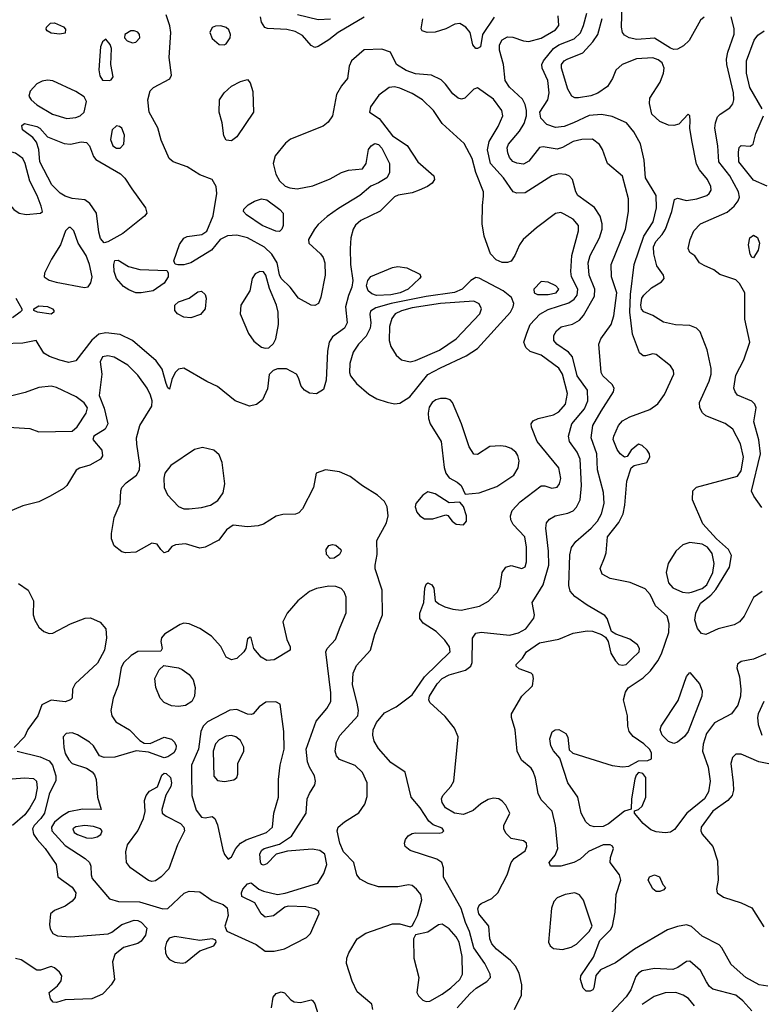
# Model space of a CAD drawing. Extents: x 1173079 to 1307053, y 522583 to 678478.
# Tile 11 of 256: x 1185178 to 1189369, y 536984 to 542548. Entities that reach past the tile are written whole.
import ezdxf

# ---------------------------------------------------------------- set-up
doc = ezdxf.new("R2010")
doc.units = 0

msp = doc.modelspace()

# ---------------------------------------------------------------- linework, layer by layer
at = {"layer": '0CON20XD'}
for points in [[(1189045, 542562.9), (1189025, 542544.5), (1188960.1, 542429.9), (1188929.1, 542400.9), (1188895, 542382.3), (1188875, 542380), (1188855, 542386.7), (1188765, 542443.5), (1188665, 542436.5), (1188621.2, 542445), (1188595, 542460.6), (1188584.5, 542475), (1188577.7, 542505), (1188581.8, 542635)], [(1187974.4, 536955), (1188013.3, 537035), (1188015.4, 537095), (1188000.5, 537160.5), (1187979.6, 537199.6), (1187950.7, 537230.8), (1187871.5, 537295), (1187845, 537325.6), (1187834.1, 537354.1), (1187828, 537425), (1187773.2, 537495), (1187767.2, 537522.8), (1187774.4, 537545), (1187785, 537554.3), (1187845, 537581.8), (1187879.5, 537615), (1187933.3, 537715), (1187954.6, 537785.4), (1187972.6, 537807.4), (1188035, 537852), (1188044.3, 537875), (1188042, 537895), (1188025, 537907.5), (1187955, 537921.8), (1187925, 537950.6), (1187914, 537975), (1187913.8, 537995), (1187948, 538065), (1187925, 538110), (1187905, 538132.5), (1187885, 538144.3), (1187855, 538148.5), (1187825, 538140.6), (1187783.9, 538116.1), (1187740.4, 538079.6), (1187685, 538056.4), (1187634, 538065), (1187584.7, 538094.7), (1187565.4, 538125), (1187561.8, 538145), (1187568.8, 538165), (1187614.8, 538215.2), (1187630.6, 538245), (1187656.5, 538495), (1187635.4, 538545), (1187581.3, 538611.3), (1187495, 538688.9), (1187488.9, 538705), (1187493.4, 538725), (1187537.6, 538795), (1187565.4, 538825), (1187605, 538845.8), (1187697.7, 538872.3), (1187727.1, 538895), (1187734.5, 538915.5), (1187737.5, 539052.5), (1187755, 539081.1), (1187785, 539086.2), (1187945, 539070.8), (1187996.4, 539083.6), (1188037.8, 539105), (1188083.4, 539166.6), (1188086.9, 539185), (1188074.4, 539255), (1188105.5, 539305), (1188135.9, 539355), (1188167.7, 539465), (1188166.9, 539545), (1188150.5, 539675), (1188154.3, 539705), (1188171.4, 539725), (1188204, 539745), (1188275, 539759.1), (1188305, 539771.9), (1188325, 539792.9), (1188344.3, 539835.7), (1188352, 539915), (1188345.8, 540065), (1188328, 540105), (1188284.1, 540165), (1188279.1, 540195), (1188297.1, 540265), (1188370.1, 540349.9), (1188388.1, 540395), (1188385.9, 540455), (1188328.6, 540535), (1188302.2, 540642.2), (1188279.1, 540669.1), (1188212.7, 540715), (1188196.9, 540735), (1188196.6, 540763.4), (1188210.9, 540789.1), (1188238.3, 540811.7), (1188302.1, 540827.9), (1188340.3, 540849.7), (1188363.1, 540876.9), (1188425.9, 540985), (1188428.8, 541025), (1188395.8, 541105), (1188391.1, 541175), (1188400.8, 541215), (1188453.3, 541315), (1188470, 541365), (1188470, 541395), (1188457.2, 541437.2), (1188426, 541486), (1188330.9, 541555), (1188320, 541575), (1188302.2, 541645), (1188284.7, 541664.7), (1188264, 541674), (1188225, 541677.3), (1188184.3, 541665.7), (1188035, 541569.5), (1187987.1, 541567.1), (1187965.6, 541575.6), (1187910.9, 541655), (1187838.2, 541735), (1187822.1, 541812.1), (1187830.5, 541859.5), (1187880.9, 541945), (1187907.3, 542005), (1187902.5, 542035), (1187855, 542099.1), (1187765, 542162.5), (1187745, 542155.8), (1187693.8, 542105), (1187675, 542098.1), (1187655, 542104.4), (1187625, 542128.6), (1187584.6, 542184.6), (1187558.6, 542208.6), (1187505, 542234.6), (1187415, 542242.2), (1187360.9, 542260.9), (1187306.4, 542295), (1187273.6, 542363.6), (1187225, 542381.5), (1187125, 542377.1), (1187052.9, 542315), (1187040, 542285), (1187030.8, 542215), (1186995.5, 542174.5), (1186967.8, 542125), (1186945.5, 542005), (1186920.8, 541969.2), (1186892.8, 541947.2), (1186707.5, 541872.5), (1186679.5, 541850.5), (1186620.6, 541779.4), (1186610, 541735), (1186624.7, 541675), (1186645, 541636.5), (1186677.8, 541607.8), (1186705, 541597.3), (1186745, 541592.2), (1186835, 541609.1), (1186931.3, 541648.7), (1186995.6, 541684.4), (1187035, 541697.5), (1187115, 541706), (1187135.4, 541734.6), (1187148.1, 541815), (1187164, 541835), (1187185, 541848.1), (1187205, 541843.3), (1187225, 541821.9), (1187268.2, 541735), (1187268.3, 541681.7), (1187252.9, 541655), (1187205, 541625.5), (1187162.1, 541607.9), (1187100.8, 541555), (1186978.7, 541481.3), (1186915, 541436.5), (1186865, 541391.4), (1186843.1, 541365), (1186810, 541305), (1186811.2, 541285), (1186877.8, 541225), (1186893.4, 541203.4), (1186902.9, 541175), (1186903.8, 541105), (1186880.4, 540979.6), (1186865.7, 540945), (1186845, 540932.9), (1186825, 540935.6), (1186753.8, 540973.8), (1186706.9, 541036.9), (1186655, 541086.4), (1186645, 541106), (1186632.1, 541175), (1186602.9, 541222.9), (1186561.9, 541261.9), (1186465, 541316), (1186405, 541329.6), (1186353, 541327), (1186310, 541305), (1186261.2, 541245), (1186144.2, 541175), (1186105, 541162.5), (1186072.1, 541162.1), (1186055.8, 541165.8), (1186048.6, 541185), (1186081.5, 541278.5), (1186105, 541313.3), (1186125, 541322.1), (1186206.1, 541333.9), (1186236.2, 541353.8), (1186270.7, 541439.3), (1186292.2, 541565), (1186287.1, 541605), (1186264.5, 541644.5), (1186195, 541671.8), (1186125, 541715.8), (1186044.1, 541744.1), (1186022.7, 541762.7), (1185976.8, 541866.8), (1185957.8, 541937.8), (1185909.4, 542025), (1185902.2, 542095), (1185915, 542146.2), (1185933.3, 542165), (1186026.1, 542213.9), (1186036.4, 542233.6), (1186021.5, 542335), (1186032.1, 542475), (1186027.1, 542512.9), (1186005.8, 542575)], [(1187125, 542562.9), (1186977.5, 542475), (1186924.2, 542435), (1186865, 542396.9), (1186845, 542391.1), (1186825, 542401.9), (1186775, 542459.6), (1186735, 542481.2), (1186688.3, 542491.7), (1186577.8, 542497.8), (1186563.8, 542503.8), (1186543.7, 542533.7), (1186538.4, 542565)], [(1186935, 542551.2), (1186865, 542547.4), (1186748, 542575)], [(1187858.3, 542561.7), (1187792.9, 542465), (1187782, 542395), (1187765, 542384.4), (1187755, 542385.8), (1187738.6, 542405), (1187722.9, 542475), (1187698.6, 542505), (1187665, 542525.6), (1187637.6, 542522.4), (1187585, 542495.8), (1187525, 542476.9), (1187480, 542475), (1187452.5, 542485), (1187446.2, 542496.2), (1187456.5, 542553.5)], [(1189405, 537086.2), (1189356.2, 537095), (1189281.5, 537135), (1189198.3, 537208.3), (1189145, 537304.2), (1189130.1, 537320.1), (1189035, 537368.8), (1188975, 537424), (1188945, 537434.1), (1188895, 537424.7), (1188839.4, 537405), (1188652.5, 537295), (1188545, 537218.8), (1188460.2, 537179.8), (1188433.6, 537146.4), (1188423, 537077), (1188416, 537065), (1188401.7, 537058.3), (1188379.2, 537059.2), (1188361.2, 537075), (1188346, 537125), (1188348, 537145), (1188420.2, 537249.8), (1188456, 537345), (1188515.9, 537405), (1188528.4, 537425), (1188542.4, 537505), (1188547.6, 537605), (1188573.9, 537685), (1188566.8, 537715), (1188514.5, 537785), (1188516.2, 537813.8), (1188532.9, 537865), (1188527.2, 537877.2), (1188514.6, 537884.6), (1188475, 537886.1), (1188393, 537847), (1188345, 537803.8), (1188310, 537785), (1188235, 537764.5), (1188177.5, 537765), (1188170, 537785), (1188203.2, 537826.8), (1188219.2, 537865), (1188204.7, 537995), (1188186, 538075), (1188125, 538140.5), (1188108.2, 538175), (1188092.4, 538262.4), (1188079.7, 538299.7), (1188067.9, 538317.9), (1188012.8, 538362.8), (1187988.4, 538415), (1187977.6, 538535), (1187956.2, 538605), (1187956.2, 538625), (1188014.6, 538725.4), (1188075.7, 538784.3), (1188081.2, 538825), (1188077.5, 538845), (1188067.5, 538855), (1188000.3, 538880.3), (1187983.3, 538895), (1187983.3, 538905), (1188019.1, 538940.9), (1188041.4, 538975), (1188115, 539025.9), (1188225, 539046.7), (1188305, 539081.9), (1188385, 539094.2), (1188415, 539092), (1188465, 539073.8), (1188488, 539058), (1188504, 539035), (1188518.5, 538968.5), (1188545, 538924.3), (1188564.2, 538905), (1188585, 538900), (1188604, 538905), (1188635.2, 538934.8), (1188678.9, 538975), (1188680.4, 538995), (1188668.9, 539015), (1188625, 539047.5), (1188545.6, 539075.6), (1188521.2, 539091.2), (1188496.9, 539165), (1188485, 539182), (1188385, 539240), (1188315, 539289.2), (1188288.7, 539318.7), (1188280, 539350), (1188286.9, 539523.1), (1188296.9, 539565), (1188320.7, 539599.3), (1188406.2, 539673.8), (1188442.5, 539715), (1188464.7, 539755), (1188481.3, 539815), (1188475.9, 539875.9), (1188443.7, 540003.7), (1188438.8, 540095), (1188406.8, 540185), (1188416.9, 540255), (1188463.3, 540335), (1188533.8, 540445), (1188537.3, 540465), (1188525.9, 540485.9), (1188473.5, 540535), (1188463.6, 540555), (1188450.8, 540715), (1188462.1, 540745), (1188520.8, 540825), (1188535.3, 540874.7), (1188551.8, 541005), (1188522.7, 541095), (1188520.7, 541165), (1188601.3, 541365), (1188618.5, 541465), (1188618.6, 541535), (1188584, 541664), (1188500, 541735), (1188471.1, 541815), (1188453.3, 541843.3), (1188415, 541873.3), (1188355, 541871.6), (1188305, 541860.3), (1188245, 541825.9), (1188215, 541816), (1188135, 541830), (1188115, 541826.5), (1188055, 541748.1), (1188025, 541732.5), (1187987.2, 541737.2), (1187965, 541746.9), (1187945, 541770), (1187935.3, 541795.3), (1187933, 541823), (1187940.4, 541845), (1188002.4, 541917.6), (1188028, 541962), (1188041, 542005), (1188041.4, 542035), (1188035, 542068), (1188019.5, 542099.5), (1187945, 542167.5), (1187920.4, 542205), (1187912.5, 542295), (1187888.5, 542375), (1187888.9, 542405), (1187905, 542434.2), (1187935, 542450.6), (1187965, 542449.5), (1188025, 542427.9), (1188055, 542425.5), (1188125, 542443.1), (1188205, 542490.5), (1188224.4, 542515), (1188220.3, 542570.3)], [(1189394.4, 538964.4), (1189325, 538935.4), (1189255, 538922), (1189233.2, 538906.8), (1189230.8, 538885), (1189245.4, 538835.4), (1189253.2, 538765), (1189250.4, 538725), (1189236.2, 538673.8), (1189200, 538625), (1189105, 538574), (1189059.4, 538515), (1189040.3, 538455), (1189035.4, 538415), (1189068, 538325), (1189080, 538245), (1189069.4, 538185), (1189047.3, 538145), (1188947.5, 538065), (1188878.3, 537971.7), (1188855, 537957.5), (1188825, 537952.7), (1188775, 537958.2), (1188745, 537970), (1188700.6, 538005), (1188651.2, 538065), (1188652.5, 538077.5), (1188675, 538085.7), (1188695, 538104.4), (1188715.3, 538155), (1188715.5, 538265.5), (1188699.1, 538289.1), (1188675, 538294), (1188660.7, 538279.3), (1188654, 538256), (1188634.5, 538144.5), (1188633, 538087), (1188595, 538075.6), (1188505, 538003.3), (1188475, 537988.7), (1188425, 537986.4), (1188400, 537995), (1188377.1, 538015), (1188351.1, 538065), (1188331.5, 538155), (1188275.6, 538235), (1188230.8, 538375), (1188195, 538416), (1188178.6, 538445), (1188172.9, 538485), (1188187, 538523), (1188204.5, 538535.5), (1188225, 538537.1), (1188264, 538515), (1188275.9, 538494.1), (1188282.7, 538422.7), (1188303.3, 538403.3), (1188525, 538333.2), (1188584.6, 538325.4), (1188619.6, 538330.4), (1188675, 538359.1), (1188728.3, 538361.7), (1188748, 538372), (1188748.1, 538405), (1188737.5, 538425), (1188705, 538456.6), (1188645, 538497.5), (1188622.5, 538525), (1188614, 538555), (1188612.2, 538615), (1188589.6, 538705), (1188601.7, 538748.3), (1188616.7, 538773.3), (1188701.9, 538828.1), (1188741.5, 538868.5), (1188784.1, 538925.9), (1188804.5, 538965), (1188845.4, 539084.6), (1188848.5, 539135), (1188836.7, 539176.7), (1188770.5, 539235), (1188739.9, 539299.9), (1188712.2, 539332.2), (1188627, 539367), (1188515, 539390), (1188470, 539415), (1188457.6, 539447.6), (1188482.8, 539507.2), (1188491.3, 539535), (1188500, 539625), (1188563.2, 539706.8), (1188587.1, 539755), (1188597.6, 539805), (1188609.2, 539940.8), (1188633.3, 540015), (1188650.8, 540029.2), (1188722.5, 540045), (1188738.8, 540075), (1188736, 540095), (1188724, 540115), (1188695, 540142), (1188675, 540148.8), (1188633.8, 540115), (1188610, 540080), (1188595, 540076.7), (1188571.2, 540095), (1188555, 540120), (1188531.4, 540175), (1188534.3, 540195), (1188562.2, 540255), (1188585, 540280.6), (1188626.3, 540303.7), (1188738.8, 540345), (1188783.5, 540376.5), (1188820.9, 540429.2), (1188874.5, 540545), (1188871.9, 540565), (1188855, 540592.5), (1188775, 540656.7), (1188755, 540660), (1188715, 540648), (1188700.7, 540649.3), (1188680, 540665), (1188641.3, 540771.3), (1188624.9, 540895), (1188628.8, 540995), (1188650.3, 541165), (1188705.7, 541324.3), (1188757.9, 541405), (1188775.7, 541485), (1188775.2, 541555.2), (1188714.3, 541655), (1188707.4, 541755), (1188685.7, 541845.7), (1188649.1, 541915), (1188606.5, 541965), (1188525, 542001.5), (1188465, 542012.2), (1188395, 542006.3), (1188306.7, 541965), (1188255, 541943.7), (1188205, 541939.4), (1188156.1, 541956.1), (1188121.8, 541991.8), (1188117, 542025), (1188163, 542095), (1188170.4, 542135), (1188162.2, 542205), (1188130.9, 542275), (1188127.8, 542295), (1188137.5, 542315), (1188195, 542385.7), (1188225, 542405.2), (1188311, 542439), (1188346.1, 542473.9), (1188363.8, 542515), (1188381.9, 542585)], [(1189373.4, 539316.6), (1189325, 539282.5), (1189272.2, 539177.8), (1189245.3, 539144.7), (1189215, 539129.1), (1189125, 539106), (1189055, 539074.6), (1189029.7, 539079.7), (1189007.8, 539107.8), (1188993.4, 539155), (1188997.8, 539195), (1189025, 539250.7), (1189084.2, 539295.8), (1189111.4, 539328.6), (1189188, 539455), (1189199.8, 539520.2), (1189183.8, 539553.8), (1189115.3, 539615), (1189038.5, 539698.5), (1188980, 539835), (1188980.8, 539885), (1189003.3, 539906.7), (1189235, 539968.2), (1189255, 539998.1), (1189268.5, 540075), (1189251.1, 540151.1), (1189207.8, 540235), (1189165.3, 540265.3), (1189055, 540309.4), (1189036.4, 540326.4), (1189021.4, 540355), (1189020, 540385), (1189073.1, 540505), (1189084.6, 540545), (1189086.2, 540576.2), (1189062, 540682), (1189023.5, 540783.5), (1189002, 540805), (1188965, 540819.1), (1188883.4, 540823.4), (1188815, 540838.9), (1188755, 540875.6), (1188705, 540897.1), (1188692.1, 540912.1), (1188687.3, 540935), (1188693.8, 540975), (1188705, 540992), (1188747.2, 541032.8), (1188804.1, 541065.9), (1188820, 541085), (1188816.2, 541105), (1188777.8, 541157.8), (1188761.4, 541225), (1188759, 541265), (1188772.2, 541295), (1188808.8, 541335), (1188826.5, 541365), (1188862.5, 541465), (1188878.9, 541531.1), (1188895, 541539.2), (1188945.6, 541525.6), (1189005, 541536.4), (1189060, 541555), (1189074.2, 541565), (1189085.7, 541585), (1189084.2, 541605), (1189064.4, 541645), (1189019.2, 541699.2), (1189002.2, 541732.2), (1188975.4, 541865), (1188965.4, 541935), (1188967.2, 541977.2), (1188965.5, 542005), (1188955, 542014), (1188902.3, 541957.7), (1188875, 541949.6), (1188845, 541952.3), (1188795, 541973.6), (1188750.9, 542015), (1188737.5, 542075), (1188739.1, 542105), (1188796.2, 542195), (1188815.4, 542245), (1188819.6, 542275), (1188807.7, 542305), (1188785, 542321.9), (1188755, 542333.2), (1188663.8, 542326.2), (1188582, 542295), (1188546.8, 542263.2), (1188528.6, 542215), (1188500.3, 542169.7), (1188445, 542132.2), (1188405, 542118.5), (1188335, 542106.2), (1188315, 542106.5), (1188298.6, 542115), (1188275.8, 542155.8), (1188239.6, 542275), (1188240, 542295), (1188255.2, 542314.8), (1188272.2, 542325), (1188359.9, 542360.1), (1188417, 542423), (1188445.5, 542464.5), (1188468.4, 542555)], [(1189370.9, 539790.9), (1189325.6, 539855.6), (1189313.3, 539883.3), (1189364.7, 540095), (1189353.9, 540173.9), (1189325.5, 540275), (1189340, 540355), (1189332.5, 540375), (1189315, 540392.5), (1189235, 540427.1), (1189220, 540445), (1189213.6, 540465), (1189225, 540538.8), (1189270.5, 540625), (1189303.1, 540725), (1189274.7, 540855), (1189274.6, 541005), (1189245, 541058.1), (1189225, 541078.9), (1189135, 541108.8), (1189100, 541135), (1189045, 541158.8), (1189020, 541175), (1188993, 541213), (1188965, 541233.3), (1188956, 541255), (1188966.2, 541305), (1188988, 541355), (1189025.8, 541395), (1189175, 541460.5), (1189215.5, 541495), (1189238.5, 541525), (1189245.5, 541545), (1189240, 541575), (1189191.4, 541665), (1189128.4, 541745), (1189123.4, 541835), (1189106.2, 541935), (1189109.1, 541965), (1189121.2, 541998.8), (1189135.4, 542014.6), (1189190.6, 542049.4), (1189206.8, 542073.2), (1189212.9, 542095), (1189210.6, 542135), (1189173.3, 542295), (1189171.3, 542325), (1189178.9, 542365), (1189214.6, 542465.4), (1189215, 542497.5), (1189198, 542565)], [(1185405, 542466.2), (1185355, 542471.2), (1185333.3, 542485), (1185327.5, 542495), (1185330, 542505), (1185351.7, 542528.3), (1185375, 542530), (1185425, 542507.5), (1185436.7, 542495), (1185435, 542472.5), (1185405, 542466.2)], [(1185815, 542416.7), (1185835, 542421.2), (1185855.8, 542445), (1185855.7, 542465), (1185845, 542477.1), (1185825, 542485.6), (1185805, 542484.3), (1185771.2, 542465), (1185770, 542445), (1185785, 542428.8), (1185815, 542416.7)], [(1186333.9, 542406.1), (1186345, 542411.2), (1186367.5, 542445), (1186369.2, 542465), (1186360.3, 542490.3), (1186344.3, 542504.3), (1186315, 542512.9), (1186285, 542512.2), (1186265, 542504.2), (1186252.2, 542475), (1186265, 542441.4), (1186305, 542408), (1186333.9, 542406.1)], [(1189373.2, 542045), (1189304.3, 542165), (1189285.7, 542245), (1189285.7, 542315), (1189328.3, 542431.7), (1189349.2, 542460.8), (1189385.3, 542484.7)], [(1185685, 542204), (1185695, 542207.5), (1185706.2, 542225), (1185692.5, 542295), (1185696, 542385), (1185688.3, 542408.3), (1185665, 542437.5), (1185645, 542423.3), (1185633.6, 542395), (1185625.6, 542265), (1185630.7, 542230.7), (1185645, 542206.7), (1185685, 542204)], [(1185445, 541989.2), (1185495, 541994.6), (1185519.2, 542005), (1185541.9, 542025), (1185555.6, 542085), (1185542.1, 542112.1), (1185495, 542141.9), (1185365, 542202.9), (1185335, 542206.9), (1185305, 542201.4), (1185275, 542185.6), (1185236.9, 542145), (1185230, 542115), (1185242.2, 542095), (1185275, 542066.9), (1185362.9, 542015), (1185445, 541989.2)], [(1186375, 541864.2), (1186345, 541868), (1186331.8, 541891.8), (1186321.5, 541965), (1186305.4, 542025), (1186306.9, 542095), (1186332.3, 542135), (1186375, 542172.7), (1186425, 542199.4), (1186465, 542210), (1186480.7, 542190.7), (1186495, 542142.5), (1186498.2, 542025), (1186405, 541885.7), (1186375, 541864.2)], [(1187650, 536965), (1187723.8, 537045), (1187756.5, 537075), (1187817.8, 537112.2), (1187838.5, 537135), (1187837.3, 537155), (1187806.8, 537215), (1187745, 537303.8), (1187720, 537395), (1187697, 537447), (1187671.6, 537525), (1187573.1, 537703.1), (1187572.9, 537755), (1187564.2, 537785), (1187534.6, 537804.6), (1187383.4, 537853.4), (1187355.6, 537875.6), (1187351.4, 537895), (1187357.1, 537915), (1187373.8, 537936.2), (1187395, 537948.6), (1187415, 537953.1), (1187549.1, 537950.9), (1187565, 537954.2), (1187573.8, 537965), (1187565, 537978.6), (1187515, 537997.5), (1187488.9, 538018.9), (1187440, 538095), (1187390.8, 538155), (1187356.1, 538296.1), (1187275, 538350.8), (1187205, 538430), (1187180.7, 538470.7), (1187173.3, 538505), (1187175.3, 538535), (1187195, 538576.9), (1187238.9, 538631.1), (1187306, 538665), (1187395, 538732.7), (1187465.3, 538835), (1187610.4, 538975), (1187606.8, 539005), (1187581, 539041), (1187531.1, 539091.1), (1187458.5, 539138.5), (1187438.9, 539165), (1187439.6, 539195), (1187461.8, 539255), (1187466.9, 539335), (1187475, 539358), (1187485, 539365.8), (1187506, 539355), (1187518, 539335), (1187526, 539265), (1187546.4, 539246.4), (1187579.3, 539229.3), (1187625, 539216.1), (1187671.9, 539211.9), (1187775.9, 539234.1), (1187827.8, 539262.2), (1187876.9, 539315), (1187893.6, 539346.4), (1187904.4, 539425), (1187925, 539454.2), (1187955, 539464.4), (1188015, 539447.5), (1188034.3, 539455.7), (1188041.5, 539485), (1188042.2, 539567.8), (1188031.8, 539625), (1187966.9, 539695), (1187952.6, 539722.6), (1187950.6, 539745), (1187961.1, 539775), (1188006, 539824), (1188125, 539914), (1188145, 539914), (1188185, 539900), (1188215, 539906), (1188228.6, 539925), (1188235.6, 539955), (1188225, 540016), (1188102.7, 540165), (1188069.2, 540245), (1188068, 540265), (1188079.7, 540280.3), (1188106.7, 540295), (1188195, 540314.6), (1188225, 540331.5), (1188261.3, 540375), (1188273.4, 540435), (1188245.6, 540545), (1188225, 540579.6), (1188125, 540651.8), (1188063.2, 540673.2), (1188038, 540695), (1188027.5, 540725), (1188044, 540776), (1188063.1, 540825), (1188116.8, 540883.2), (1188165, 540909.5), (1188281.4, 540948.6), (1188311.4, 540968.6), (1188327.9, 540992.1), (1188332.4, 541025), (1188295.3, 541095), (1188291.9, 541125), (1188297.5, 541215), (1188336.1, 541355), (1188336.2, 541385), (1188305, 541420.5), (1188255, 541449.5), (1188235, 541458.1), (1188205, 541452.5), (1188097.9, 541372.1), (1188023.8, 541305), (1188001.5, 541275), (1187976.7, 541215), (1187955, 541184.2), (1187935, 541175.7), (1187905, 541175.7), (1187871.1, 541191.1), (1187838, 541225), (1187802.5, 541325), (1187792.1, 541395), (1187792.2, 541497.8), (1187799.1, 541550.9), (1187798.1, 541575), (1187755.3, 541685.3), (1187733.9, 541763.9), (1187689.3, 541849.2), (1187565, 541961.9), (1187515.4, 542035), (1187454.8, 542094.8), (1187395, 542130), (1187325, 542162), (1187295, 542168.9), (1187265, 542164.5), (1187207.7, 542122.3), (1187160.8, 542055), (1187154, 542025), (1187209, 541989), (1187285, 541892.6), (1187368, 541838), (1187428.5, 541745), (1187517.8, 541665), (1187521.9, 541645), (1187509.4, 541625), (1187482.5, 541605), (1187435.8, 541584.2), (1187395, 541570.4), (1187316.4, 541556.4), (1187295, 541546.1), (1187214.7, 541465.3), (1187105, 541413.4), (1187075, 541386.2), (1187062.5, 541365), (1187048.9, 541315), (1187044.7, 541255), (1187047.7, 541165), (1187060.8, 541075), (1187054.2, 541035.8), (1187035, 540990), (1187019.1, 540925), (1187029.2, 540835), (1187012.9, 540805), (1186946.2, 540755), (1186926.1, 540725), (1186916.6, 540675), (1186908.8, 540511.2), (1186895, 540458.8), (1186855, 540434.4), (1186815, 540438.1), (1186788, 540455), (1186767.9, 540477.9), (1186754.2, 540525), (1186742, 540545), (1186685, 540574.4), (1186635, 540576), (1186610, 540565), (1186587.3, 540542.7), (1186578.3, 540461.7), (1186550.3, 540399.7), (1186516.5, 540373.5), (1186476.8, 540363.2), (1186395, 540394.5), (1186294.7, 540474.7), (1186235, 540502.9), (1186105, 540578.9), (1186075, 540572.9), (1186057.1, 540555), (1186038, 540515), (1186025, 540460), (1186015, 540467.5), (1186005, 540492.5), (1185982.4, 540572.4), (1185949.6, 540619.6), (1185815.5, 540735), (1185745, 540768.8), (1185665, 540778.7), (1185625, 540770.5), (1185585, 540736.9), (1185495, 540619.4), (1185455, 540611.2), (1185405, 540624.6), (1185345.8, 540645), (1185315, 540663.3), (1185270, 540735), (1185195, 540720), (1185085, 540716)], [(1189402.4, 541607.6), (1189325, 541640.8), (1189241.8, 541745), (1189239.1, 541799.1), (1189243.8, 541826.2), (1189255, 541838), (1189305, 541833.8), (1189323.3, 541845), (1189336.9, 541905), (1189380.6, 542005)], [(1185655, 541288), (1185635, 541312.5), (1185625, 541346.7), (1185611.1, 541455), (1185575, 541509.7), (1185545, 541530.8), (1185475, 541537.6), (1185435, 541550), (1185407, 541567), (1185360, 541615), (1185292.5, 541745), (1185285.6, 541815), (1185273.1, 541855), (1185251.8, 541881.8), (1185194.4, 541925), (1185189.7, 541950.3), (1185205, 541961.4), (1185275, 541945.3), (1185291.9, 541935), (1185335.4, 541885.4), (1185428.5, 541848.5), (1185465, 541843.8), (1185525, 541857.1), (1185555, 541853.6), (1185571.8, 541835), (1185594.6, 541775), (1185607.2, 541757.2), (1185747, 541677), (1185771.7, 541651.7), (1185812.1, 541592.1), (1185888.9, 541485), (1185896.9, 541455), (1185883.1, 541436.9), (1185759.9, 541340.1), (1185675, 541292), (1185655, 541288)], [(1185745, 541821.1), (1185766.5, 541845), (1185770.4, 541895), (1185755, 541934.2), (1185741.2, 541945), (1185725, 541947.5), (1185700.5, 541925), (1185691.4, 541871.4), (1185705, 541834.4), (1185725, 541821.1), (1185745, 541821.1)], [(1185215, 541447.7), (1185295, 541454.5), (1185305.7, 541465), (1185300, 541495), (1185276.8, 541555), (1185234.2, 541635), (1185208.1, 541735), (1185195, 541763.6), (1185155, 541794.5), (1185105, 541807.5), (1185073.3, 541806.7), (1185065.6, 541755), (1185064.6, 541675), (1185075.5, 541584.5), (1185095, 541533.1), (1185145, 541475.5), (1185175.3, 541455.3), (1185215, 541447.7)], [(1186645, 541351.4), (1186625, 541353.3), (1186548.9, 541385), (1186458.5, 541445), (1186442.5, 541465), (1186445, 541477.5), (1186468.7, 541501.3), (1186505, 541522.3), (1186545, 541536.2), (1186575, 541529.6), (1186648.5, 541475), (1186666.7, 541455), (1186667.3, 541385), (1186659.4, 541365), (1186645, 541351.4)], [(1185544.5, 541035.5), (1185565, 541038.6), (1185579.5, 541060.5), (1185587.4, 541095), (1185572.9, 541165), (1185552.5, 541215), (1185507.5, 541285), (1185484.2, 541354.2), (1185465, 541373.3), (1185455, 541373.3), (1185435.8, 541354.2), (1185408.2, 541275), (1185358, 541195), (1185317.3, 541115), (1185316.5, 541095), (1185345, 541075.3), (1185384.4, 541064.4), (1185544.5, 541035.5)], [(1189325, 541202), (1189315, 541206.2), (1189305, 541223.8), (1189296.4, 541275), (1189304.7, 541315.3), (1189325, 541330.8), (1189346.9, 541316.9), (1189358.1, 541285), (1189351.1, 541245), (1189325, 541202)], [(1185865, 541004.3), (1185834.3, 541004.3), (1185795, 541022), (1185765, 541040), (1185725.7, 541085), (1185712.2, 541125), (1185709.2, 541165), (1185715, 541186.7), (1185735, 541188.8), (1185793, 541153), (1185856.7, 541136.7), (1186010, 541130), (1186016.9, 541116.9), (1186016.7, 541095), (1185995, 541060), (1185932.5, 541015), (1185865, 541004.3)], [(1187195, 540989), (1187168.5, 540998.5), (1187146.4, 541015), (1187136.7, 541045), (1187144.3, 541075), (1187162.6, 541097.4), (1187285, 541148.2), (1187315, 541153.8), (1187366.2, 541145), (1187439.5, 541109.5), (1187444, 541095), (1187437.5, 541085), (1187372.5, 541025), (1187327.8, 541005), (1187275, 540993.7), (1187195, 540989)], [(1186565, 540691.4), (1186585, 540694.2), (1186612.4, 540717.6), (1186625.5, 540744.5), (1186639.5, 540825), (1186638.8, 540895), (1186629.6, 540935), (1186589.3, 541029.3), (1186568.6, 541105), (1186555, 541122.5), (1186535.4, 541124.6), (1186508.9, 541111.1), (1186490.8, 541085), (1186479.2, 541015), (1186428.1, 540935), (1186424.4, 540885.6), (1186471.4, 540775), (1186501.4, 540731.4), (1186545, 540697.1), (1186565, 540691.4)], [(1187295, 540378.2), (1187325, 540381.5), (1187383, 540417), (1187485, 540543.1), (1187555, 540581.6), (1187701.6, 540648.4), (1187765, 540689.1), (1187950.5, 540895), (1187966.7, 540925), (1187970, 540945), (1187957.4, 540977.4), (1187910, 541015), (1187775, 541086.6), (1187755, 541090.7), (1187726.4, 541073.6), (1187677.9, 541025), (1187635, 541006.4), (1187475, 540983.3), (1187276.7, 540945), (1187189.5, 540920.5), (1187160, 540900), (1187156.2, 540883.8), (1187162.9, 540835), (1187158.2, 540805), (1187135, 540760), (1187092.5, 540715), (1187061.3, 540668.7), (1187044, 540605), (1187040.7, 540555), (1187046.7, 540535), (1187081.4, 540491.4), (1187151.4, 540431.4), (1187196.1, 540406.1), (1187255, 540386.7), (1187295, 540378.2)], [(1188165, 540994.7), (1188210, 541005), (1188223.5, 541025), (1188206.9, 541045), (1188165, 541065.5), (1188125, 541068.1), (1188083.1, 541025), (1188085.8, 541005), (1188103.8, 540995), (1188165, 540994.7)], [(1185156.5, 540975), (1185190, 540915), (1185190, 540905), (1185181.2, 540895), (1185136.2, 540863.8)], [(1186145, 540863.8), (1186105, 540866.2), (1186069.4, 540885), (1186054.4, 540905), (1186054.3, 540935), (1186075, 540953.3), (1186135.9, 540974.1), (1186185, 541010), (1186205, 541013.5), (1186225, 540995.7), (1186231.2, 540975), (1186225, 540913.8), (1186198.8, 540881.2), (1186145, 540863.8)], [(1185355, 540884), (1185277.5, 540895), (1185257.5, 540905), (1185257.5, 540915), (1185285, 540931.2), (1185335, 540928), (1185362.5, 540915), (1185370, 540905), (1185370, 540895), (1185355, 540884)], [(1187385, 540615.4), (1187415, 540621.6), (1187549.8, 540680.2), (1187643.5, 540745), (1187777.5, 540885), (1187787.7, 540915), (1187775, 540943.3), (1187745, 540956.9), (1187555.1, 540944.9), (1187395, 540919.4), (1187335, 540903), (1187300, 540885), (1187281.4, 540858.6), (1187266.8, 540815), (1187265.3, 540735.3), (1187275, 540700.8), (1187305, 540652.9), (1187335, 540625.6), (1187385, 540615.4)], [(1185839.8, 540149.8), (1185837.7, 540185), (1185855.9, 540255), (1185925.2, 540364.8), (1185925.7, 540395), (1185917.2, 540427.2), (1185898.5, 540465), (1185845, 540538.5), (1185788.9, 540595), (1185710.9, 540640.9), (1185675, 540647.9), (1185645, 540642.2), (1185632.4, 540615), (1185641.1, 540545), (1185627.5, 540425), (1185655, 540353.3), (1185675.6, 540265), (1185660, 540235), (1185596.2, 540195), (1185591.2, 540175), (1185642.5, 540115), (1185646.6, 540083.4), (1185633.8, 540065), (1185575, 540030.6), (1185515, 540014), (1185497, 540003), (1185443.8, 539915), (1185425, 539898), (1185350, 539855), (1185286.4, 539823.6), (1185195, 539801.5), (1185085, 539754.6)], [(1185285, 540220), (1185475, 540222), (1185503.2, 540246.8), (1185552.9, 540325), (1185560.8, 540355), (1185542.3, 540382.3), (1185496, 540416), (1185385, 540470.5), (1185355, 540476.7), (1185285, 540470), (1185208.8, 540441.2), (1185125, 540420.5), (1185085.5, 540395), (1185069.2, 540365), (1185063, 540283), (1185068.6, 540265), (1185085, 540252.2), (1185145, 540242.7), (1185235, 540238.8), (1185285, 540220)], [(1187695, 539867.5), (1187775, 539873.5), (1187875, 539909.5), (1187970.5, 539975), (1187995.4, 540015), (1187999.6, 540055), (1187993.5, 540085), (1187980.5, 540105), (1187955, 540124.6), (1187925, 540136.9), (1187895, 540140.4), (1187835, 540135.5), (1187765, 540090.8), (1187745, 540093.8), (1187718.1, 540135), (1187673.6, 540265), (1187624.2, 540384.2), (1187609.5, 540399.5), (1187587.4, 540407.4), (1187555, 540407.8), (1187529.7, 540400.3), (1187507.8, 540385), (1187492.2, 540357.8), (1187485.5, 540325), (1187487.5, 540295), (1187497.1, 540265), (1187560, 540165), (1187576.6, 540016.6), (1187585.8, 539985), (1187605, 539958.8), (1187650, 539935), (1187673.3, 539915), (1187695, 539867.5)], [(1187172.9, 536955), (1187167.5, 536985), (1187085.6, 537055), (1187057.5, 537115), (1187024.5, 537215), (1187026.4, 537245), (1187037.9, 537275), (1187085, 537354.4), (1187134.2, 537385.8), (1187285, 537439.2), (1187325, 537438.8), (1187385, 537422.5), (1187395, 537427.5), (1187407.9, 537452.1), (1187425, 537486.7), (1187449.4, 537575), (1187444.3, 537605), (1187420.6, 537635), (1187395, 537655.6), (1187375, 537660), (1187315, 537647.1), (1187205, 537647.1), (1187147, 537667), (1187101.3, 537691.3), (1187082, 537715), (1187065.5, 537785), (1187007.1, 537845), (1186987.7, 537895), (1186972.5, 537965), (1186977.9, 537985), (1187013.9, 538016.1), (1187095, 538065.6), (1187128.9, 538115), (1187141.4, 538158.6), (1187140.8, 538235), (1187114.2, 538294.2), (1187073, 538333), (1186985, 538367.1), (1186968.3, 538388.3), (1186961.2, 538415), (1186968.9, 538465), (1186986.9, 538503.1), (1187088.8, 538615), (1187092.5, 538645), (1187084.3, 538685.7), (1187058.9, 538788.9), (1187062.9, 538855), (1187081.5, 538898.5), (1187159.4, 538985), (1187184.5, 539075), (1187228.9, 539185), (1187225.5, 539325), (1187187.1, 539445), (1187185.7, 539465), (1187197.1, 539525), (1187196, 539605), (1187250.5, 539705), (1187259.5, 539745), (1187254.5, 539795), (1187239.1, 539825), (1187200.4, 539860.4), (1187115, 539913.1), (1187045, 539967.1), (1186985, 539993.5), (1186905.8, 540004.2), (1186853.3, 539985), (1186838.6, 539905), (1186775.4, 539784.6), (1186755, 539762), (1186735.6, 539754.4), (1186665, 539751.1), (1186627.2, 539742.8), (1186555, 539698), (1186525, 539687.5), (1186465, 539682.5), (1186385, 539690.8), (1186345.6, 539664.4), (1186303.4, 539606.6), (1186225, 539566.5), (1186195, 539562.5), (1186115, 539585.6), (1186058.8, 539581.2), (1186038.3, 539571.7), (1186015, 539543.8), (1185995, 539536.2), (1185975, 539553.3), (1185954.1, 539584.1), (1185925, 539589.2), (1185835, 539540), (1185775, 539536.2), (1185755, 539541.2), (1185710.8, 539575), (1185695.7, 539615), (1185696.7, 539645), (1185711.2, 539735), (1185745.5, 539815), (1185749.1, 539885), (1185755.3, 539904.7), (1185778.8, 539931.2), (1185838.2, 539975), (1185855.3, 540004.7), (1185856.8, 540035), (1185839.8, 540149.8)], [(1186135, 539784.5), (1186205, 539790.8), (1186255.4, 539804.6), (1186298.3, 539831.7), (1186327.5, 539875), (1186337.1, 539925), (1186321.3, 540045), (1186305, 540090), (1186275, 540116.2), (1186211.1, 540131.1), (1186165, 540118.8), (1186031.9, 540028.1), (1185998.5, 539985), (1185993, 539957), (1185994.5, 539905), (1186012.6, 539862.6), (1186075, 539797.1), (1186104.5, 539784.5), (1186135, 539784.5)], [(1187685, 539694.2), (1187702, 539715), (1187702.9, 539745), (1187685, 539797.5), (1187665, 539822.5), (1187605, 539817.5), (1187525, 539868.6), (1187485, 539880.6), (1187455, 539861.9), (1187416.9, 539815), (1187412.9, 539795), (1187422.5, 539765), (1187438, 539745), (1187465, 539726.9), (1187513.2, 539726.8), (1187585, 539750), (1187596.4, 539746.4), (1187620.8, 539715), (1187645, 539697.1), (1187685, 539694.2)], [(1186933, 539503), (1186910.9, 539525), (1186909.1, 539555), (1186925, 539577.5), (1186945, 539582.5), (1186965, 539579.2), (1186992.5, 539555), (1186993.9, 539543.9), (1186984.3, 539525), (1186955, 539504.4), (1186933, 539503)], [(1188955, 539308.8), (1188975, 539312.8), (1189035, 539333), (1189060.4, 539355), (1189094.5, 539425), (1189102.5, 539475), (1189091.2, 539531.2), (1189065, 539566.5), (1189035, 539585.2), (1188965, 539594.1), (1188925, 539581.1), (1188884.8, 539545.2), (1188841.5, 539475), (1188830.9, 539425), (1188844.3, 539365), (1188867.7, 539337.7), (1188923.1, 539313.1), (1188955, 539308.8)], [(1185171.3, 539361.3), (1185225, 539323.8), (1185255.8, 539265), (1185254.4, 539185), (1185262.9, 539155), (1185285.5, 539115.5), (1185315, 539090.8), (1185345, 539080), (1185365, 539081.9), (1185465.3, 539134.7), (1185547, 539167), (1185577.9, 539167.9), (1185633.3, 539143.3), (1185664.3, 539105), (1185668.5, 539055), (1185656.2, 538985), (1185617.3, 538912.7), (1185491.1, 538795), (1185477.1, 538765), (1185474, 538715), (1185465, 538704), (1185435, 538693.3), (1185355, 538702.9), (1185303.3, 538676.7), (1185280.9, 538615), (1185223.7, 538536.3), (1185204, 538496), (1185146.7, 538435)], [(1186615, 537284.2), (1186675, 537298), (1186799.1, 537360.9), (1186822, 537385), (1186870, 537495), (1186868.6, 537508.6), (1186845, 537524.2), (1186795, 537535.6), (1186695, 537538.8), (1186676.4, 537533.6), (1186611.2, 537485), (1186565, 537476.7), (1186542.7, 537495), (1186507, 537557), (1186432.7, 537592.7), (1186430.8, 537615), (1186439.2, 537635), (1186465, 537664), (1186485, 537671.2), (1186530, 537635), (1186555, 537624), (1186635, 537604), (1186678.3, 537611.7), (1186862.1, 537667.9), (1186896.2, 537723.8), (1186912.5, 537775), (1186901.8, 537831.8), (1186874.2, 537854.2), (1186830.7, 537860.7), (1186690.9, 537849.1), (1186627.2, 537832.8), (1186575, 537778.8), (1186555, 537770), (1186544.2, 537774.2), (1186537.7, 537787.7), (1186535.6, 537835), (1186545.7, 537855), (1186559.2, 537865), (1186645, 537888.9), (1186713.3, 537935), (1186796.2, 538065), (1186802.9, 538145), (1186814.7, 538175.3), (1186845.9, 538224.1), (1186850, 538245), (1186843.8, 538275), (1186814.6, 538325), (1186804.7, 538354.7), (1186796, 538425), (1186853.3, 538585), (1186914.1, 538655.9), (1186935.3, 538695), (1186935.9, 538745), (1186907.5, 538975), (1186916, 538995), (1186962.9, 539045), (1186989.2, 539115), (1187023, 539197), (1187022.5, 539285), (1187012, 539315), (1186994.4, 539334.4), (1186964.5, 539344.5), (1186925, 539346.4), (1186854.4, 539334.4), (1186815, 539316.4), (1186750, 539265), (1186689.2, 539195), (1186664, 539145), (1186688, 539045), (1186706.2, 539005), (1186706.7, 538985), (1186615, 538931.4), (1186575, 538927.1), (1186541.4, 538945), (1186500.8, 538995), (1186486.2, 539055), (1186479.3, 539059.3), (1186465, 539050), (1186455.8, 538995), (1186444.4, 538975), (1186405, 538939.1), (1186375, 538931.5), (1186344.3, 538945), (1186315, 539005.8), (1186262.2, 539065), (1186195, 539107.5), (1186135, 539133.8), (1186105, 539137.3), (1186085, 539131.2), (1186025.7, 539095), (1185995.7, 539075), (1185980, 539055), (1185976, 539035), (1185982.5, 538995), (1185975, 538980), (1185845, 538977.8), (1185806.9, 538955), (1185765, 538913.1), (1185750.4, 538885), (1185734.3, 538785), (1185705.5, 538714.5), (1185693.1, 538645), (1185697.5, 538615), (1185720.9, 538580.9), (1185798.8, 538535), (1185855.8, 538475.8), (1185880.5, 538460.5), (1185915, 538458), (1185995, 538494.5), (1186035, 538482.2), (1186053.1, 538465), (1186061.8, 538445), (1186060.4, 538425), (1186048.5, 538405), (1186015, 538382.1), (1185995, 538377.3), (1185905, 538409.2), (1185835.7, 538415.7), (1185715, 538381.1), (1185655, 538379.2), (1185628.8, 538388.8), (1185594.5, 538444.5), (1185572, 538465), (1185505, 538506.7), (1185475, 538517.5), (1185440, 538515), (1185423.8, 538496.2), (1185426.5, 538435), (1185435, 538401.4), (1185454.6, 538365), (1185475, 538345.5), (1185555, 538319.4), (1185587.3, 538297.3), (1185600.2, 538280.2), (1185609.5, 538255), (1185617.5, 538155), (1185637.5, 538085), (1185533.2, 538086.8), (1185455, 538071.2), (1185415, 538047.8), (1185375, 538014), (1185356.9, 537985), (1185359.5, 537965), (1185435, 537880.8), (1185547.8, 537807.8), (1185571.5, 537785), (1185579.5, 537765), (1185580.9, 537715), (1185588.2, 537695), (1185685, 537580), (1185735.5, 537565.5), (1185855, 537562.6), (1185987, 537523), (1186015.4, 537524.6), (1186107.6, 537612.4), (1186135, 537622.9), (1186195, 537618.9), (1186265, 537570.4), (1186327.9, 537547.9), (1186349.7, 537529.7), (1186355.6, 537485.6), (1186337.1, 537425), (1186348.1, 537398.1), (1186515, 537321.8), (1186565, 537284.4), (1186615, 537284.2)], [(1186075, 538666.8), (1186035, 538671.2), (1185995, 538690), (1185972.5, 538715), (1185947.3, 538775), (1185942.2, 538825), (1185965.7, 538874.3), (1185991.7, 538898.3), (1186075, 538885.8), (1186095, 538876.9), (1186135, 538848.2), (1186158.6, 538818.6), (1186170, 538775), (1186166.5, 538725), (1186150.5, 538695), (1186115, 538673.2), (1186075, 538666.8)], [(1188875, 538457.9), (1188845, 538468.5), (1188807.9, 538505), (1188796.4, 538535), (1188803.6, 538555), (1188898.8, 538701.2), (1188945, 538836.2), (1188965, 538860), (1189019.2, 538795), (1189034.2, 538755), (1189032.9, 538725), (1188955.3, 538525), (1188935, 538497.5), (1188895, 538464.6), (1188875, 538457.9)], [(1186355, 537803.8), (1186375, 537816.7), (1186398.5, 537865), (1186424.8, 537895.2), (1186457.1, 537912.9), (1186572.1, 537955), (1186607.1, 537985), (1186613.5, 538065), (1186639.6, 538155), (1186640.6, 538255), (1186649.2, 538335), (1186672.9, 538425), (1186670.4, 538525), (1186649.5, 538679.5), (1186625, 538693.8), (1186568.3, 538691.7), (1186531.2, 538665), (1186496.2, 538625), (1186485, 538621.4), (1186465, 538623.3), (1186405, 538650.8), (1186365, 538646.7), (1186238.9, 538581.1), (1186214.7, 538555.3), (1186201.3, 538525), (1186189, 538425), (1186149.3, 538335), (1186147.8, 538285), (1186150.8, 538165), (1186175, 538080.8), (1186205, 538041.4), (1186225, 538037.5), (1186265, 538046), (1186281.2, 538035), (1186295, 537997.5), (1186325, 537857.5), (1186335, 537830), (1186355, 537803.8)], [(1189382.3, 538695), (1189350.7, 538625), (1189347.3, 538605), (1189350.8, 538565), (1189371.9, 538505)], [(1186335, 538243.3), (1186387.5, 538252.5), (1186404.1, 538265.9), (1186410, 538285), (1186410.9, 538345), (1186444.5, 538415), (1186445, 538436.7), (1186425, 538474.2), (1186400, 538495), (1186375, 538503.6), (1186345, 538500), (1186305, 538478.5), (1186285, 538455.6), (1186271.4, 538415), (1186275, 538273.8), (1186295, 538248.1), (1186335, 538243.3)], [(1185163.3, 538415), (1185292.6, 538382.6), (1185345, 538359.1), (1185362.5, 538335), (1185382.1, 538275), (1185381.7, 538248.3), (1185345, 538172.2), (1185317.1, 538065), (1185298.1, 538035), (1185258.8, 537995), (1185249.3, 537975), (1185255.3, 537945), (1185276.6, 537915), (1185321.5, 537865), (1185383.1, 537775), (1185392.9, 537705), (1185475, 537646.9), (1185495.4, 537615), (1185492, 537588), (1185475, 537566.2), (1185435, 537539.2), (1185375, 537514.4), (1185351.4, 537495), (1185346.9, 537435), (1185350.7, 537410.7), (1185365, 537384), (1185391.7, 537371.7), (1185465.8, 537365.8), (1185677.4, 537382.6), (1185698.7, 537391.3), (1185755.6, 537435), (1185825, 537460.5), (1185845, 537458.6), (1185865, 537448.2), (1185897.1, 537415), (1185888.5, 537375), (1185865, 537341.1), (1185845, 537328.5), (1185765, 537304.4), (1185715.6, 537265), (1185702.5, 537225), (1185712.9, 537125), (1185695.5, 537094.5), (1185657.3, 537052.7), (1185645, 537041.2), (1185585, 537014.3), (1185435, 537008.9), (1185385, 536994), (1185366.1, 536996.1), (1185352.5, 537015), (1185345, 537050), (1185390.6, 537089.4), (1185412.4, 537117.6), (1185415.5, 537145), (1185402.5, 537165), (1185375, 537190), (1185355, 537198.2), (1185295, 537177.5), (1185275, 537177.5), (1185185.3, 537235.3), (1185155, 537242.1)], [(1189475, 538330.5), (1189355, 538354.4), (1189255, 538398.1), (1189225, 538397.1), (1189205, 538378.8), (1189196.2, 538345), (1189210, 538235), (1189210.9, 538195), (1189204.5, 538165), (1189179.5, 538135), (1189095.3, 538075), (1189029.4, 537985), (1189027.6, 537965), (1189034.1, 537945), (1189093.8, 537875), (1189121.1, 537795), (1189125.7, 537685), (1189115.8, 537635), (1189120, 537615), (1189155, 537589.4), (1189255, 537557.9), (1189315, 537529.1), (1189382.6, 537422.6)], [(1184992.4, 538247.6), (1185204.5, 538264.5), (1185255, 538260.5), (1185273.3, 538245), (1185277.1, 538205), (1185265, 538148), (1185235.2, 538094.8), (1185206, 538055), (1185137.9, 537995)], [(1185925, 537677.5), (1185905, 537682.9), (1185804.6, 537755), (1185781.8, 537785), (1185777.1, 537845), (1185786.7, 537885), (1185845.9, 537965), (1185877.5, 538035), (1185886.7, 538073.3), (1185882.7, 538135), (1185892.5, 538165), (1185912.1, 538187.9), (1185956.1, 538213.9), (1185981.7, 538278.3), (1185995, 538289.4), (1186005, 538288.9), (1186030.4, 538265), (1186036, 538235), (1186032.1, 538215), (1186004.5, 538165.5), (1185981.9, 538085), (1185982.9, 538065), (1186005, 538047.3), (1186086, 538006), (1186106.2, 537985), (1186108.5, 537965), (1186069.4, 537885), (1186021.1, 537748.9), (1185976.4, 537703.7), (1185945, 537682.1), (1185925, 537677.5)], [(1185585, 537923.8), (1185615, 537930.6), (1185635.4, 537944.6), (1185644.2, 537965), (1185635, 537975.4), (1185595, 537989), (1185545, 537994.3), (1185495, 537986.4), (1185478.1, 537975), (1185485, 537955.8), (1185505, 537943.2), (1185555, 537924.7), (1185585, 537923.8)], [(1188795, 537622.5), (1188775, 537622.5), (1188755, 537637.5), (1188730, 537685), (1188737.5, 537705), (1188765, 537716.2), (1188792.5, 537705), (1188811.7, 537661.7), (1188827.5, 537645), (1188818.3, 537631.7), (1188795, 537622.5)], [(1188245, 537294.6), (1188295, 537306.9), (1188325, 537323.8), (1188395.4, 537395), (1188413.1, 537425), (1188363, 537573), (1188342, 537602), (1188315, 537614.4), (1188260, 537605), (1188215, 537585.6), (1188195.6, 537565), (1188182.1, 537527.9), (1188165.4, 537335.4), (1188175.6, 537315), (1188195, 537298.9), (1188245, 537294.6)], [(1187475, 536999.2), (1187495, 537001.8), (1187565, 537040.9), (1187615, 537077.5), (1187664.1, 537125), (1187679.7, 537155), (1187678.2, 537255), (1187662, 537335), (1187645, 537365.3), (1187605, 537411.3), (1187565, 537436.9), (1187545, 537432.9), (1187485, 537392), (1187413.8, 537376.2), (1187402.5, 537355), (1187404.5, 537245.5), (1187432.8, 537135), (1187421.3, 537051.3), (1187431.2, 537031.2), (1187455, 537008.2), (1187475, 536999.2)], [(1186095, 537216.7), (1186115, 537220), (1186195, 537286), (1186275, 537314), (1186288, 537335), (1186286.1, 537346.1), (1186265, 537353.8), (1186195, 537344.2), (1186055, 537366.4), (1186022.7, 537357.3), (1186006.7, 537335), (1186000.4, 537305), (1186002.5, 537275), (1186012, 537252), (1186025, 537237.5), (1186055, 537222.5), (1186095, 537216.7)], [(1189315, 536947.1), (1189264.7, 537004.7), (1189225, 537036.5), (1189095, 537069.4), (1189075.4, 537085.4), (1189058.8, 537111.2), (1189024.5, 537174.5), (1188965, 537228), (1188945, 537226), (1188897.8, 537192.2), (1188868.3, 537181.7), (1188765, 537187.1), (1188695, 537172.5), (1188675, 537160.5), (1188659.1, 537140.9), (1188632, 537065), (1188604, 537026), (1188517, 536933)], [(1186600, 536965), (1186610, 537025), (1186627.5, 537045), (1186655, 537053.8), (1186675, 537048.8), (1186710.3, 537010.3), (1186728.8, 536998.8), (1186765, 536994), (1186825, 537008.8), (1186832.5, 537005), (1186845, 536986.7), (1186862.5, 536932.5)], [(1188990.6, 536975), (1188957.5, 537017.5), (1188926.6, 537036.6), (1188885, 537051.8), (1188825, 537049.7), (1188762.5, 537027.5), (1188695, 536984)]]:
    msp.add_lwpolyline(points, dxfattribs=at)

doc.saveas('drawing.dxf')
